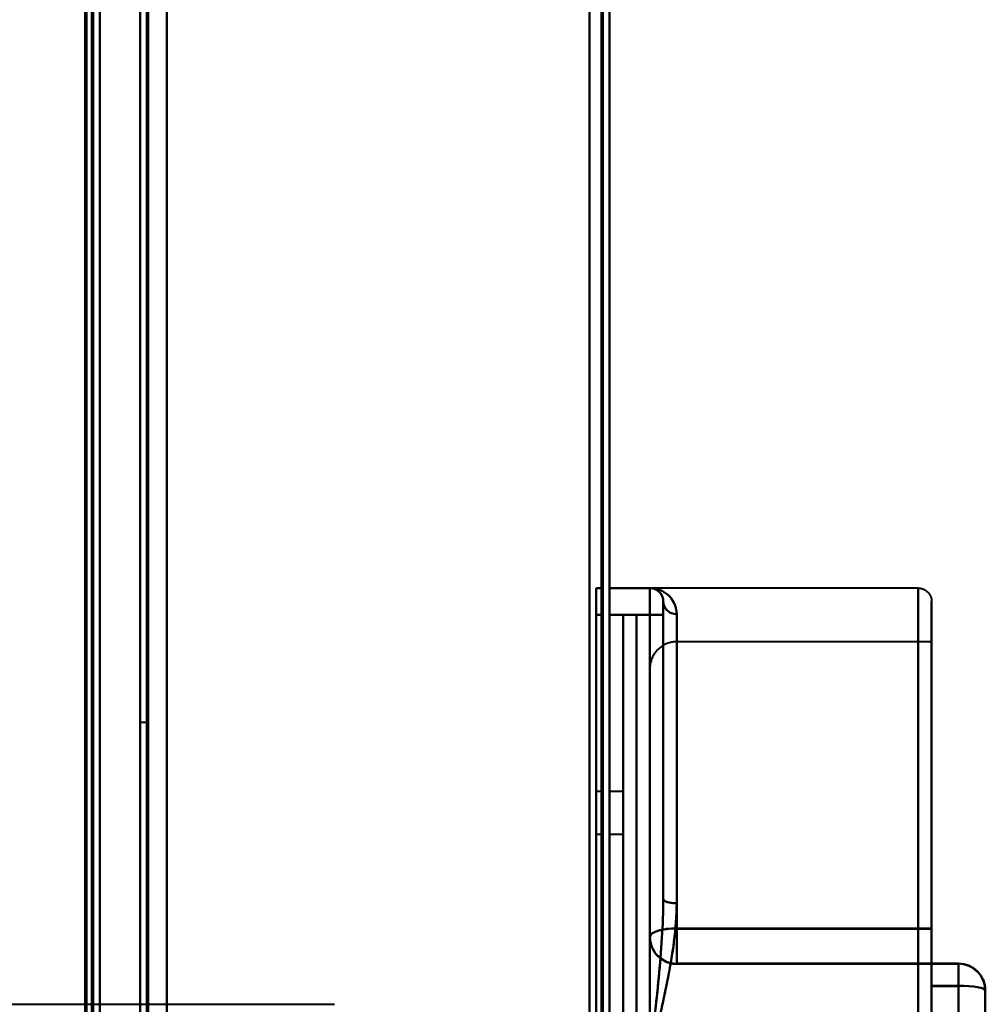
# Model space of a CAD drawing. Header units: millimetres. Extents: x -1442 to 3067, y -120 to 1210.
# Tile 66 of 71: x 432 to 504, y 1015 to 1089. Entities that reach past the tile are written whole.
import ezdxf

# ---------------------------------------------------------------- set-up
doc = ezdxf.new("R2010")
doc.units = ezdxf.units.MM
doc.layers.add('A-GENM', color=13, linetype='Continuous', lineweight=40)
doc.layers.add('G-IMPT', color=8, linetype='Continuous', lineweight=40)

# ---------------------------------------------------------------- blocks, each defined once
blk = doc.blocks.new('Maintenance r21 - Maintenance r21-762144-Gauche')
at = {"layer": 'A-GENM'}
for p, q in [((476, 0), (476, 1138)), ((476, 1138), (476, 0))]:
    blk.add_line(p, q, dxfattribs=at)
blk = doc.blocks.new('NEXA 2000 CALQUES_dwg-762145-Gauche')
at = {"layer": 'G-IMPT'}
for p, q in [((476, 128.972), (476, 1137.772)), ((476, 128.972), (476, 1137.772)), ((441, 1137.272), (441, 129.472)), ((441, 1137.272), (441, 129.472)), ((438, 1008.672), (438, 1102.772)), ((437.5, 129.472), (437.5, 1102.272)), ((475.5, 1046.397), (475, 1046.397)), ((475, 1046.397), (475, 1044.397)), ((475, 1046.397), (475, 1044.397)), ((475, 1044.397), (475, 1046.397)), ((475, 1044.397), (475, 1046.397)), ((475.5, 1046.397), (475.5, 1044.397)), ((475.5, 1046.397), (475.5, 1044.397)), ((475.5, 1044.397), (475.5, 1046.397)), ((475.5, 1044.397), (475.5, 1046.397)), ((479, 1046.397), (476, 1046.397)), ((476, 1044.397), (476, 1046.397)), ((476, 1044.397), (476, 1046.397)), ((476, 1046.397), (476, 1044.397)), ((476, 1046.397), (476, 1044.397)), ((499, 1046.397), (479, 1046.397)), ((479.386, 1046.32), (479, 1046.397)), ((479, 1044.397), (479, 1046.397)), ((479, 1044.397), (479, 1046.397)), ((479, 1046.397), (479, 1044.397)), ((479, 1046.397), (479, 1044.397)), ((499, 976.397), (499, 1046.397)), ((499, 976.397), (499, 1046.397)), ((499, 1046.397), (499, 976.397)), ((499, 1046.397), (499, 976.397)), ((480, 1023.229), (480, 1045.397)), ((480, 1023.229), (480, 1045.397)), ((480, 1045.397), (480, 1023.229)), ((480, 1044.397), (480, 1045.397)), ((480, 1045.397), (480, 1023.229)), ((480, 1044.397), (480, 1045.397)), ((480, 1045.397), (480, 1044.397)), ((480, 1045.397), (480, 1044.397)), ((500, 977.397), (500, 1045.397)), ((500, 977.397), (500, 1045.397)), ((500, 1045.397), (500, 977.397)), ((500, 1045.397), (500, 977.397)), ((481, 1044.453), (481, 1022.901)), ((481, 1044.453), (481, 1022.901)), ((481, 1022.901), (481, 1044.453)), ((481, 1022.901), (481, 1044.453)), ((478, 1044.397), (477, 1044.397)), ((477, 1011.397), (477, 1044.397)), ((477, 1011.397), (477, 1044.397)), ((477, 1044.397), (477, 1011.397)), ((477, 1044.397), (477, 1011.397)), ((478, 1044.397), (478, 1011.397)), ((478, 1044.397), (478, 1011.397)), ((478, 1011.397), (478, 1044.397)), ((478, 1011.397), (478, 1044.397)), ((479, 1044.397), (480, 1044.397)), ((480, 1044.397), (479, 1044.397)), ((480, 1044.397), (479, 1044.397)), ((479, 1044.397), (480, 1044.397)), ((480, 1023.229), (480, 1044.397)), ((500, 1042.397), (481, 1042.397)), ((481, 1021.002), (481, 1042.397)), ((481, 1042.397), (481, 1021.002)), ((481, 1042.397), (481, 1021.033)), ((500, 1021.033), (500, 1042.397)), ((500, 1021.002), (500, 1042.397)), ((500, 1042.397), (500, 1021.002)), ((479, 1020.383), (479, 1040.397)), ((479, 1040.397), (479, 1020.383)), ((441.5, 1036.372), (441, 1036.372)), ((441, 1036.372), (441, 1011.372)), ((441, 1011.372), (441, 1036.372)), ((441.5, 1011.372), (441.5, 1036.372)), ((441.5, 1036.372), (441.5, 1011.372)), ((475.5, 1031.247), (475, 1031.247)), ((475, 1031.247), (475, 1028.047)), ((475, 1031.247), (475, 1028.047)), ((475, 1028.047), (475, 1031.247)), ((475, 1028.047), (475, 1031.247)), ((475.5, 1031.247), (475.5, 1029.647)), ((475.5, 1028.047), (475.5, 1031.247)), ((475.5, 1029.647), (475.5, 1031.247)), ((477, 1031.247), (476, 1031.247)), ((476, 1031.247), (476, 1028.047)), ((476, 1031.247), (476, 1029.647)), ((476, 1029.647), (476, 1031.247)), ((477, 1031.247), (477, 1028.047)), ((477, 1031.247), (477, 1028.047)), ((477, 1028.047), (477, 1031.247)), ((477, 1028.047), (477, 1031.247)), ((475.5, 1029.647), (475.5, 1028.047)), ((475.5, 1028.047), (475.5, 1029.647)), ((476, 1029.647), (476, 1028.047)), ((476, 1028.047), (476, 1029.647)), ((475, 1028.047), (475.5, 1028.047)), ((476, 1028.047), (477, 1028.047)), ((481, 1018.412), (481, 1021.033)), ((481, 1021.033), (481, 1018.412)), ((481, 1018.383), (481, 1021.002)), ((481, 1021.002), (481, 1018.383)), ((500, 1018.412), (500, 1021.033)), ((500, 1021.033), (500, 1018.412)), ((500, 1018.383), (500, 1021.002)), ((500, 1021.002), (500, 1018.383)), ((479, 1020.412), (479, 1020.383)), ((481, 1018.383), (500, 1018.383)), ((502, 1018.412), (500, 1018.412)), ((500, 1016.758), (500, 1018.412)), ((500, 1018.412), (500, 1016.758)), ((500, 1016.726), (500, 1018.382)), ((500, 1018.382), (500, 1016.726)), ((502, 1016.758), (502, 1018.412)), ((502, 1018.412), (502, 1016.758)), ((502, 1016.726), (502, 1018.382)), ((502, 1018.382), (502, 1016.726)), ((500, 1006.068), (500, 1016.758)), ((500, 1016.758), (500, 1006.068)), ((500, 1006.036), (500, 1016.726)), ((500, 1016.726), (500, 1006.036)), ((502, 1006.068), (502, 1016.758)), ((502, 1016.758), (502, 1006.068)), ((502, 1006.036), (502, 1016.726)), ((502, 1016.726), (502, 1006.036)), ((504, 1016.382), (504, 1016.412)), ((504, 1006.412), (504, 1016.412)), ((504, 1016.412), (504, 1006.412)), ((504, 1006.382), (504, 1016.382)), ((504, 1016.382), (504, 1006.382)), ((422.5, 1015.372), (455.305, 1015.372)), ((455.305, 1015.372), (455.5, 1015.372))]:
    blk.add_line(p, q, dxfattribs=at)
at = {"layer": 'G-IMPT', "flags": 128}
for points in [[(443, 1137.772), (443, 885.572), (443, 633.372), (443, 381.172), (443, 128.972)], [(443, 128.972), (443, 381.172), (443, 633.372), (443, 885.572), (443, 1137.772)], [(443, 1008.672), (443, 1040.947), (443, 1073.222), (443, 1105.497), (443, 1137.772)], [(443, 1137.772), (443, 1105.497), (443, 1073.222), (443, 1040.947), (443, 1008.672)], [(443, 128.972), (443, 381.172), (443, 633.372), (443, 885.572), (443, 1137.772)], [(443, 1137.772), (443, 885.572), (443, 633.372), (443, 381.172), (443, 128.972)], [(443, 1137.772), (443, 1105.497), (443, 1073.222), (443, 1040.947), (443, 1008.672)], [(443, 1008.672), (443, 1040.947), (443, 1073.222), (443, 1105.497), (443, 1137.772)], [(475.4, 128.972), (475.4, 381.172), (475.4, 633.372), (475.4, 885.572), (475.4, 1137.772)], [(475.4, 1137.772), (475.4, 885.572), (475.4, 633.372), (475.4, 381.172), (475.4, 128.972)], [(475.4, 128.972), (475.4, 381.172), (475.4, 633.372), (475.4, 885.572), (475.4, 1137.772)], [(475.4, 1137.772), (475.4, 885.572), (475.4, 633.372), (475.4, 381.172), (475.4, 128.972)], [(475.4, 1137.772), (475.4, 885.572), (475.4, 633.372), (475.4, 381.172), (475.4, 128.972)], [(475.4, 128.972), (475.4, 381.172), (475.4, 633.372), (475.4, 885.572), (475.4, 1137.772)], [(475.4, 1137.772), (475.4, 885.572), (475.4, 633.372), (475.4, 381.172), (475.4, 128.972)], [(475.4, 128.972), (475.4, 381.172), (475.4, 633.372), (475.4, 885.572), (475.4, 1137.772)], [(475.4, 1137.772), (475.4, 885.572), (475.4, 633.372), (475.4, 381.172), (475.4, 128.972)], [(475.4, 128.972), (475.4, 381.172), (475.4, 633.372), (475.4, 885.572), (475.4, 1137.772)], [(475.4, 128.972), (475.4, 381.172), (475.4, 633.372), (475.4, 885.572), (475.4, 1137.772)], [(475.4, 1137.772), (475.4, 885.572), (475.4, 633.372), (475.4, 381.172), (475.4, 128.972)], [(475.5, 128.972), (475.5, 381.172), (475.5, 633.372), (475.5, 885.572), (475.5, 1137.772)], [(475.5, 1137.772), (475.5, 885.572), (475.5, 633.372), (475.5, 381.172), (475.5, 128.972)], [(475.5, 1137.772), (475.5, 885.572), (475.5, 633.372), (475.5, 381.172), (475.5, 128.972)], [(475.5, 128.972), (475.5, 381.172), (475.5, 633.372), (475.5, 885.572), (475.5, 1137.772)], [(476, 1137.772), (476, 885.572), (476, 633.372), (476, 381.172), (476, 128.972)], [(476, 1137.772), (476, 885.572), (476, 633.372), (476, 381.172), (476, 128.972)], [(476, 128.972), (476, 381.172), (476, 633.372), (476, 885.572), (476, 1137.772)], [(476, 128.972), (476, 381.172), (476, 633.372), (476, 885.572), (476, 1137.772)], [(476, 128.972), (476, 381.172), (476, 633.372), (476, 885.572), (476, 1137.772)], [(476, 128.972), (476, 381.172), (476, 633.372), (476, 885.572), (476, 1137.772)], [(476, 1137.772), (476, 885.572), (476, 633.372), (476, 381.172), (476, 128.972)], [(476, 1137.772), (476, 885.572), (476, 633.372), (476, 381.172), (476, 128.972)], [(441, 129.472), (441, 381.422), (441, 633.372), (441, 885.322), (441, 1137.272)], [(441, 1137.272), (441, 885.322), (441, 633.372), (441, 381.422), (441, 129.472)], [(441, 129.472), (441, 381.422), (441, 633.372), (441, 885.322), (441, 1137.272)], [(441, 1137.272), (441, 885.322), (441, 633.372), (441, 381.422), (441, 129.472)], [(441, 1137.272), (441, 885.322), (441, 633.372), (441, 381.422), (441, 129.472)], [(441, 129.472), (441, 381.422), (441, 633.372), (441, 885.322), (441, 1137.272)], [(441, 1137.272), (441, 885.322), (441, 633.372), (441, 381.422), (441, 129.472)], [(441, 129.472), (441, 381.422), (441, 633.372), (441, 885.322), (441, 1137.272)], [(441.5, 129.472), (441.5, 381.422), (441.5, 633.372), (441.5, 885.322), (441.5, 1137.272)], [(441.5, 1137.272), (441.5, 885.322), (441.5, 633.372), (441.5, 381.422), (441.5, 129.472)], [(441.5, 1137.272), (441.5, 885.322), (441.5, 633.372), (441.5, 381.422), (441.5, 129.472)], [(441.5, 129.472), (441.5, 381.422), (441.5, 633.372), (441.5, 885.322), (441.5, 1137.272)], [(441.6, 1137.272), (441.6, 885.322), (441.6, 633.372), (441.6, 381.422), (441.6, 129.472)], [(441.6, 129.472), (441.6, 381.422), (441.6, 633.372), (441.6, 885.322), (441.6, 1137.272)], [(441.6, 1137.272), (441.6, 885.322), (441.6, 633.372), (441.6, 381.422), (441.6, 129.472)], [(441.6, 129.472), (441.6, 381.422), (441.6, 633.372), (441.6, 885.322), (441.6, 1137.272)], [(441.6, 129.472), (441.6, 381.422), (441.6, 633.372), (441.6, 885.322), (441.6, 1137.272)], [(441.6, 1137.272), (441.6, 885.322), (441.6, 633.372), (441.6, 381.422), (441.6, 129.472)], [(441.6, 129.472), (441.6, 381.422), (441.6, 633.372), (441.6, 885.322), (441.6, 1137.272)], [(441.6, 1137.272), (441.6, 885.322), (441.6, 633.372), (441.6, 381.422), (441.6, 129.472)], [(441.6, 129.472), (441.6, 381.422), (441.6, 633.372), (441.6, 885.322), (441.6, 1137.272)], [(441.6, 1137.272), (441.6, 885.322), (441.6, 633.372), (441.6, 381.422), (441.6, 129.472)], [(441.6, 1137.272), (441.6, 885.322), (441.6, 633.372), (441.6, 381.422), (441.6, 129.472)], [(441.6, 129.472), (441.6, 381.422), (441.6, 633.372), (441.6, 885.322), (441.6, 1137.272)], [(443, 1137.272), (443, 885.322), (443, 633.372), (443, 381.422), (443, 129.472)], [(443, 129.472), (443, 381.422), (443, 633.372), (443, 885.322), (443, 1137.272)], [(443, 129.472), (443, 381.422), (443, 633.372), (443, 885.322), (443, 1137.272)], [(443, 1137.272), (443, 885.322), (443, 633.372), (443, 381.422), (443, 129.472)], [(443, 129.472), (443, 381.422), (443, 633.372), (443, 885.322), (443, 1137.272)], [(443, 1137.272), (443, 885.322), (443, 633.372), (443, 381.422), (443, 129.472)], [(443, 1137.272), (443, 885.322), (443, 633.372), (443, 381.422), (443, 129.472)], [(443, 129.472), (443, 381.422), (443, 633.372), (443, 885.322), (443, 1137.272)], [(474.5, 129.472), (474.5, 381.422), (474.5, 633.372), (474.5, 885.322), (474.5, 1137.272)], [(474.5, 1137.272), (474.5, 885.322), (474.5, 633.372), (474.5, 381.422), (474.5, 129.472)], [(474.5, 129.472), (474.5, 381.422), (474.5, 633.372), (474.5, 885.322), (474.5, 1137.272)], [(474.5, 1137.272), (474.5, 885.322), (474.5, 633.372), (474.5, 381.422), (474.5, 129.472)], [(474.5, 1137.272), (474.5, 885.322), (474.5, 633.372), (474.5, 381.422), (474.5, 129.472)], [(474.5, 129.472), (474.5, 381.422), (474.5, 633.372), (474.5, 885.322), (474.5, 1137.272)], [(474.5, 1137.272), (474.5, 885.322), (474.5, 633.372), (474.5, 381.422), (474.5, 129.472)], [(474.5, 129.472), (474.5, 381.422), (474.5, 633.372), (474.5, 885.322), (474.5, 1137.272)], [(474.5, 1137.272), (474.5, 885.322), (474.5, 633.372), (474.5, 381.422), (474.5, 129.472)], [(474.5, 129.472), (474.5, 381.422), (474.5, 633.372), (474.5, 885.322), (474.5, 1137.272)], [(474.5, 1137.272), (474.5, 885.322), (474.5, 633.372), (474.5, 381.422), (474.5, 129.472)], [(474.5, 129.472), (474.5, 381.422), (474.5, 633.372), (474.5, 885.322), (474.5, 1137.272)], [(474.5, 129.472), (474.5, 381.422), (474.5, 633.372), (474.5, 885.322), (474.5, 1137.272)], [(474.5, 1137.272), (474.5, 885.322), (474.5, 633.372), (474.5, 381.422), (474.5, 129.472)], [(474.5, 129.472), (474.5, 381.422), (474.5, 633.372), (474.5, 885.322), (474.5, 1137.272)], [(474.5, 1137.272), (474.5, 885.322), (474.5, 633.372), (474.5, 381.422), (474.5, 129.472)], [(437.4, 1008.672), (437.4, 1032.197), (437.4, 1055.722), (437.4, 1079.247), (437.4, 1102.772)], [(437.4, 1008.672), (437.4, 1032.197), (437.4, 1055.722), (437.4, 1079.247), (437.4, 1102.772)], [(437.4, 1102.772), (437.4, 1079.247), (437.4, 1055.722), (437.4, 1032.197), (437.4, 1008.672)], [(437.4, 1102.772), (437.4, 1079.247), (437.4, 1055.722), (437.4, 1032.197), (437.4, 1008.672)], [(437.4, 1102.772), (437.4, 1079.247), (437.4, 1055.722), (437.4, 1032.197), (437.4, 1008.672)], [(437.4, 1008.672), (437.4, 1032.197), (437.4, 1055.722), (437.4, 1079.247), (437.4, 1102.772)], [(437.5, 1102.772), (437.5, 1079.247), (437.5, 1055.722), (437.5, 1032.197), (437.5, 1008.672)], [(437.5, 1008.672), (437.5, 1032.197), (437.5, 1055.722), (437.5, 1079.247), (437.5, 1102.772)], [(438, 128.972), (438, 372.422), (438, 615.872), (438, 859.322), (438, 1102.772)], [(438, 1008.672), (438, 1032.197), (438, 1055.722), (438, 1079.247), (438, 1102.772)], [(438, 1102.772), (438, 859.322), (438, 615.872), (438, 372.422), (438, 128.972)], [(438, 1102.772), (438, 1079.247), (438, 1055.722), (438, 1032.197), (438, 1008.672)], [(438, 1102.772), (438, 859.322), (438, 615.872), (438, 372.422), (438, 128.972)], [(438, 128.972), (438, 372.422), (438, 615.872), (438, 859.322), (438, 1102.772)], [(438, 1102.772), (438, 1079.247), (438, 1055.722), (438, 1032.197), (438, 1008.672)], [(438, 1008.672), (438, 1032.197), (438, 1055.722), (438, 1079.247), (438, 1102.772)], [(436.9, 1102.272), (436.9, 867.047), (436.9, 631.822), (436.9, 396.597), (436.9, 161.372)], [(436.9, 1102.272), (436.9, 859.072), (436.9, 615.872), (436.9, 372.672), (436.9, 129.472)], [(436.9, 1102.272), (436.9, 867.047), (436.9, 631.822), (436.9, 396.597), (436.9, 161.372)], [(436.9, 161.372), (436.9, 396.597), (436.9, 631.822), (436.9, 867.047), (436.9, 1102.272)], [(436.9, 129.472), (436.9, 372.672), (436.9, 615.872), (436.9, 859.072), (436.9, 1102.272)], [(436.9, 161.372), (436.9, 396.597), (436.9, 631.822), (436.9, 867.047), (436.9, 1102.272)], [(437, 1008.672), (437, 1032.072), (437, 1055.472), (437, 1078.872), (437, 1102.272)], [(437, 129.472), (437, 372.672), (437, 615.872), (437, 859.072), (437, 1102.272)], [(437, 1102.272), (437, 1078.872), (437, 1055.472), (437, 1032.072), (437, 1008.672)], [(437, 1008.672), (437, 1032.072), (437, 1055.472), (437, 1078.872), (437, 1102.272)], [(437, 1102.272), (437, 859.072), (437, 615.872), (437, 372.672), (437, 129.472)], [(437, 1102.272), (437, 1078.872), (437, 1055.472), (437, 1032.072), (437, 1008.672)], [(437.5, 1102.272), (437.5, 1078.872), (437.5, 1055.472), (437.5, 1032.072), (437.5, 1008.672)], [(437.5, 1008.672), (437.5, 1032.072), (437.5, 1055.472), (437.5, 1078.872), (437.5, 1102.272)], [(437.5, 1102.272), (437.5, 859.072), (437.5, 615.872), (437.5, 372.672), (437.5, 129.472)], [(437.5, 129.472), (437.5, 372.672), (437.5, 615.872), (437.5, 859.072), (437.5, 1102.272)], [(437.5, 1102.272), (437.5, 859.072), (437.5, 615.872), (437.5, 372.672), (437.5, 129.472)], [(437.5, 129.472), (437.5, 372.672), (437.5, 615.872), (437.5, 859.072), (437.5, 1102.272)], [(437.5, 1102.272), (437.5, 859.072), (437.5, 615.872), (437.5, 372.672), (437.5, 129.472)], [(437.5, 1102.272), (437.5, 859.072), (437.5, 615.872), (437.5, 372.672), (437.5, 129.472)], [(437.5, 129.472), (437.5, 372.672), (437.5, 615.872), (437.5, 859.072), (437.5, 1102.272)], [(437.5, 1008.672), (437.5, 1032.072), (437.5, 1055.472), (437.5, 1078.872), (437.5, 1102.272)], [(437.5, 129.472), (437.5, 372.672), (437.5, 615.872), (437.5, 859.072), (437.5, 1102.272)], [(437.5, 1102.272), (437.5, 1078.872), (437.5, 1055.472), (437.5, 1032.072), (437.5, 1008.672)], [(475.5, 1046.397), (475.375, 1046.397), (475.25, 1046.397), (475.125, 1046.397), (475, 1046.397)], [(475, 1046.397), (475.125, 1046.397), (475.25, 1046.397), (475.375, 1046.397), (475.5, 1046.397)], [(475.5, 1046.397), (475.375, 1046.397), (475.25, 1046.397), (475.125, 1046.397), (475, 1046.397)], [(475, 1046.397), (475.125, 1046.397), (475.25, 1046.397), (475.375, 1046.397), (475.5, 1046.397)], [(476, 1046.397), (476.75, 1046.397), (477.5, 1046.397), (478.25, 1046.397), (479, 1046.397)], [(476, 1046.397), (476.75, 1046.397), (477.5, 1046.397), (478.25, 1046.397), (479, 1046.397)], [(479, 1046.397), (478.25, 1046.397), (477.5, 1046.397), (476.75, 1046.397), (476, 1046.397)], [(479, 1046.397), (478.25, 1046.397), (477.5, 1046.397), (476.75, 1046.397), (476, 1046.397)], [(479, 1046.397), (479.04, 1046.396), (479.08, 1046.394), (479.12, 1046.39), (479.159, 1046.384), (479.199, 1046.377), (479.238, 1046.368), (479.276, 1046.358), (479.315, 1046.346), (479.352, 1046.333), (479.389, 1046.318), (479.426, 1046.302), (479.462, 1046.284), (479.497, 1046.265), (479.531, 1046.244), (479.565, 1046.222), (479.597, 1046.199), (479.629, 1046.175), (479.659, 1046.149), (479.689, 1046.122), (479.717, 1046.094), (479.745, 1046.065), (479.771, 1046.034), (479.796, 1046.003), (479.819, 1045.971), (479.841, 1045.937), (479.862, 1045.903), (479.882, 1045.868), (479.9, 1045.833), (479.917, 1045.796), (479.932, 1045.759), (479.946, 1045.722), (479.958, 1045.684), (479.969, 1045.645), (479.978, 1045.606), (479.985, 1045.567), (479.991, 1045.527), (479.996, 1045.488), (479.999, 1045.448), (480, 1045.408), (480, 1045.397)], [(499, 1046.397), (499.04, 1046.396), (499.08, 1046.394), (499.12, 1046.39), (499.159, 1046.384), (499.199, 1046.377), (499.238, 1046.368), (499.276, 1046.358), (499.315, 1046.346), (499.352, 1046.333), (499.389, 1046.318), (499.426, 1046.302), (499.462, 1046.284), (499.497, 1046.265), (499.531, 1046.244), (499.565, 1046.222), (499.597, 1046.199), (499.629, 1046.175), (499.659, 1046.149), (499.689, 1046.122), (499.717, 1046.094), (499.745, 1046.065), (499.771, 1046.034), (499.796, 1046.003), (499.819, 1045.971), (499.841, 1045.937), (499.862, 1045.903), (499.882, 1045.868), (499.9, 1045.833), (499.917, 1045.796), (499.932, 1045.759), (499.946, 1045.722), (499.958, 1045.684), (499.969, 1045.645), (499.978, 1045.606), (499.985, 1045.567), (499.991, 1045.527), (499.996, 1045.488), (499.999, 1045.448), (500, 1045.408), (500, 1045.397)], [(480, 1045.397), (480, 1045.396), (480, 1045.394), (480, 1045.39), (480, 1045.384), (480, 1045.377), (480, 1045.368), (480, 1045.358), (480, 1045.346), (480, 1045.333), (480, 1045.318), (480, 1045.302), (480, 1045.284), (480, 1045.265), (480, 1045.244), (480, 1045.222), (480, 1045.199), (480, 1045.175), (480, 1045.149), (480, 1045.122), (480, 1045.094), (480, 1045.065), (480, 1045.034), (480, 1045.003), (480, 1044.971), (480, 1044.937), (480, 1044.903), (480, 1044.868), (480, 1044.833), (480, 1044.796), (480, 1044.759), (480, 1044.722), (480, 1044.684), (480, 1044.645), (480, 1044.606), (480, 1044.567), (480, 1044.527), (480, 1044.488), (480, 1044.448), (480, 1044.408), (480, 1044.397)], [(480, 1044.397), (480, 1044.437), (480, 1044.477), (480, 1044.517), (480, 1044.556), (480, 1044.596), (480, 1044.635), (480, 1044.673), (480, 1044.712), (480, 1044.749), (480, 1044.786), (480, 1044.823), (480, 1044.859), (480, 1044.894), (480, 1044.928), (480, 1044.962), (480, 1044.994), (480, 1045.026), (480, 1045.056), (480, 1045.086), (480, 1045.114), (480, 1045.142), (480, 1045.168), (480, 1045.193), (480, 1045.216), (480, 1045.239), (480, 1045.259), (480, 1045.279), (480, 1045.297), (480, 1045.314), (480, 1045.329), (480, 1045.343), (480, 1045.355), (480, 1045.366), (480, 1045.375), (480, 1045.383), (480, 1045.389), (480, 1045.393), (480, 1045.396), (480, 1045.397)], [(500, 1045.397), (500, 1045.37), (500, 1045.288), (500, 1045.153), (500, 1044.963), (500, 1044.719), (500, 1044.423), (500, 1044.073), (500, 1043.671), (500, 1043.218), (500, 1042.713), (500, 1042.159), (500, 1041.555), (500, 1040.903), (500, 1040.204), (500, 1039.458), (500, 1038.668), (500, 1037.835), (500, 1036.958), (500, 1036.041), (500, 1035.085), (500, 1034.091), (500, 1033.06), (500, 1031.995), (500, 1030.897), (500, 1029.767), (500, 1028.609), (500, 1027.422), (500, 1026.21), (500, 1024.975), (500, 1023.717), (500, 1022.44), (500, 1021.145), (500, 1019.835), (500, 1018.511), (500, 1017.176), (500, 1015.831), (500, 1014.48)], [(500, 1015.103), (500, 1016.451), (500, 1017.792), (500, 1019.122), (500, 1020.44), (500, 1021.743), (500, 1023.03), (500, 1024.298), (500, 1025.546), (500, 1026.771), (500, 1027.971), (500, 1029.145), (500, 1030.291), (500, 1031.406), (500, 1032.489), (500, 1033.539), (500, 1034.553), (500, 1035.53), (500, 1036.468), (500, 1037.367), (500, 1038.224), (500, 1039.037), (500, 1039.807), (500, 1040.531), (500, 1041.209), (500, 1041.839), (500, 1042.42), (500, 1042.952), (500, 1043.433), (500, 1043.862), (500, 1044.24), (500, 1044.566), (500, 1044.838), (500, 1045.057), (500, 1045.222), (500, 1045.333), (500, 1045.389), (500, 1045.397)], [(475, 978.397), (475, 994.897), (475, 1011.397), (475, 1027.897), (475, 1044.397)], [(475, 1044.397), (475, 1027.897), (475, 1011.397), (475, 994.897), (475, 978.397)], [(475.5, 1044.397), (475.375, 1044.397), (475.25, 1044.397), (475.125, 1044.397), (475, 1044.397)], [(475, 1044.397), (475, 1027.897), (475, 1011.397), (475, 994.897), (475, 978.397)], [(475, 1044.397), (475.125, 1044.397), (475.25, 1044.397), (475.375, 1044.397), (475.5, 1044.397)], [(475.5, 1044.397), (475.375, 1044.397), (475.25, 1044.397), (475.125, 1044.397), (475, 1044.397)], [(475, 1044.397), (475.125, 1044.397), (475.25, 1044.397), (475.375, 1044.397), (475.5, 1044.397)], [(475, 978.397), (475, 994.897), (475, 1011.397), (475, 1027.897), (475, 1044.397)], [(475.5, 978.397), (475.5, 994.897), (475.5, 1011.397), (475.5, 1027.897), (475.5, 1044.397)], [(475.5, 1044.397), (475.5, 1027.897), (475.5, 1011.397), (475.5, 994.897), (475.5, 978.397)], [(475.5, 978.397), (475.5, 994.897), (475.5, 1011.397), (475.5, 1027.897), (475.5, 1044.397)], [(475.5, 1044.397), (475.5, 1027.897), (475.5, 1011.397), (475.5, 994.897), (475.5, 978.397)], [(476, 978.397), (476, 994.897), (476, 1011.397), (476, 1027.897), (476, 1044.397)], [(476, 1044.397), (476.75, 1044.397), (477.5, 1044.397), (478.25, 1044.397), (479, 1044.397)], [(479, 1044.397), (478.25, 1044.397), (477.5, 1044.397), (476.75, 1044.397), (476, 1044.397)], [(476, 1044.397), (476.75, 1044.397), (477.5, 1044.397), (478.25, 1044.397), (479, 1044.397)], [(476, 1044.397), (476, 1027.897), (476, 1011.397), (476, 994.897), (476, 978.397)], [(479, 1044.397), (478.25, 1044.397), (477.5, 1044.397), (476.75, 1044.397), (476, 1044.397)], [(476, 978.397), (476, 994.897), (476, 1011.397), (476, 1027.897), (476, 1044.397)], [(476, 1044.397), (476, 1027.897), (476, 1011.397), (476, 994.897), (476, 978.397)], [(478, 1044.397), (477.75, 1044.397), (477.5, 1044.397), (477.25, 1044.397), (477, 1044.397)], [(477, 1044.397), (477.25, 1044.397), (477.5, 1044.397), (477.75, 1044.397), (478, 1044.397)], [(478, 1044.397), (477.75, 1044.397), (477.5, 1044.397), (477.25, 1044.397), (477, 1044.397)], [(477, 1044.397), (477.25, 1044.397), (477.5, 1044.397), (477.75, 1044.397), (478, 1044.397)], [(477, 1011.397), (477, 1019.647), (477, 1027.897), (477, 1036.147), (477, 1044.397)], [(477, 1044.397), (477, 1036.147), (477, 1027.897), (477, 1019.647), (477, 1011.397)], [(478, 1044.397), (477.75, 1044.397), (477.5, 1044.397), (477.25, 1044.397), (477, 1044.397)], [(477, 1044.397), (477.25, 1044.397), (477.5, 1044.397), (477.75, 1044.397), (478, 1044.397)], [(478, 1044.397), (477.75, 1044.397), (477.5, 1044.397), (477.25, 1044.397), (477, 1044.397)], [(477, 1044.397), (477, 1036.147), (477, 1027.897), (477, 1019.647), (477, 1011.397)], [(477, 1011.397), (477, 1019.647), (477, 1027.897), (477, 1036.147), (477, 1044.397)], [(477, 1044.397), (477.25, 1044.397), (477.5, 1044.397), (477.75, 1044.397), (478, 1044.397)], [(478, 1044.397), (478, 1036.147), (478, 1027.897), (478, 1019.647), (478, 1011.397)], [(478, 1011.397), (478, 1019.647), (478, 1027.897), (478, 1036.147), (478, 1044.397)], [(478, 1011.397), (478, 1019.647), (478, 1027.897), (478, 1036.147), (478, 1044.397)], [(478, 1044.397), (478, 1036.147), (478, 1027.897), (478, 1019.647), (478, 1011.397)], [(479, 1011.397), (479, 1019.647), (479, 1027.897), (479, 1036.147), (479, 1044.397)], [(479, 1044.397), (479, 1036.147), (479, 1027.897), (479, 1019.647), (479, 1011.397)], [(479, 1044.397), (479, 1036.147), (479, 1027.897), (479, 1019.647), (479, 1011.397)], [(479, 1011.397), (479, 1019.647), (479, 1027.897), (479, 1036.147), (479, 1044.397)], [(480, 1023.229), (480, 1028.521), (480, 1033.813), (480, 1039.105), (480, 1044.397)], [(480, 1044.397), (480, 1039.105), (480, 1033.813), (480, 1028.521), (480, 1023.229)], [(480, 1044.397), (480, 1039.105), (480, 1033.813), (480, 1028.521), (480, 1023.229)], [(480, 1023.229), (480, 1028.521), (480, 1033.813), (480, 1039.105), (480, 1044.397)], [(481, 1042.397), (480.92, 1042.395), (480.84, 1042.391), (480.761, 1042.383), (480.681, 1042.372), (480.603, 1042.357), (480.525, 1042.34), (480.447, 1042.319), (480.371, 1042.296), (480.295, 1042.269), (480.221, 1042.239), (480.148, 1042.207), (480.076, 1042.171), (480.006, 1042.133), (479.938, 1042.092), (479.871, 1042.048), (479.806, 1042.001), (479.742, 1041.952), (479.681, 1041.901), (479.622, 1041.847), (479.565, 1041.79), (479.511, 1041.732), (479.459, 1041.671), (479.409, 1041.609), (479.362, 1041.544), (479.317, 1041.478), (479.275, 1041.41), (479.236, 1041.34), (479.2, 1041.268), (479.166, 1041.196), (479.136, 1041.122), (479.108, 1041.047), (479.084, 1040.97), (479.063, 1040.893), (479.044, 1040.816), (479.029, 1040.737), (479.017, 1040.658), (479.008, 1040.578), (479.003, 1040.499), (479, 1040.419), (479, 1040.397)], [(479, 1040.397), (479, 1040.374), (479, 1040.304), (479, 1040.189), (479, 1040.027), (479, 1039.819), (479, 1039.566), (479, 1039.268), (479, 1038.925), (479, 1038.538), (479, 1038.108), (479, 1037.635), (479, 1037.12), (479, 1036.564), (479, 1035.967), (479, 1035.332), (479, 1034.658), (479, 1033.947), (479, 1033.199), (479, 1032.417), (479, 1031.602), (479, 1030.753), (479, 1029.874), (479, 1028.966), (479, 1028.029), (479, 1027.066), (479, 1026.077), (479, 1025.066), (479, 1024.032), (479, 1022.978), (479, 1021.905), (479, 1020.816), (479, 1020.412)], [(479, 1020.383), (479, 1021.478), (479, 1022.557), (479, 1023.619), (479, 1024.661), (479, 1025.681), (479, 1026.679), (479, 1027.653), (479, 1028.6), (479, 1029.52), (479, 1030.411), (479, 1031.271), (479, 1032.1), (479, 1032.895), (479, 1033.656), (479, 1034.382), (479, 1035.071), (479, 1035.722), (479, 1036.334), (479, 1036.906), (479, 1037.437), (479, 1037.926), (479, 1038.374), (479, 1038.778), (479, 1039.138), (479, 1039.454), (479, 1039.725), (479, 1039.95), (479, 1040.13), (479, 1040.264), (479, 1040.352), (479, 1040.393), (479, 1040.397)], [(500, 1021.033), (495.25, 1021.033), (490.5, 1021.033), (485.75, 1021.033), (481, 1021.033)], [(481, 1021.033), (485.75, 1021.033), (490.5, 1021.033), (495.25, 1021.033), (500, 1021.033)], [(500, 1021.002), (495.25, 1021.002), (490.5, 1021.002), (485.75, 1021.002), (481, 1021.002)], [(481, 1021.002), (485.75, 1021.002), (490.5, 1021.002), (495.25, 1021.002), (500, 1021.002)], [(479, 1020.383), (479, 1020.39), (479, 1020.397), (479, 1020.404), (479, 1020.412)], [(479, 1020.412), (479, 1020.404), (479, 1020.397), (479, 1020.39), (479, 1020.383)], [(479, 1020.383), (479.002, 1020.303), (479.006, 1020.223), (479.014, 1020.143), (479.026, 1020.064), (479.04, 1019.985), (479.057, 1019.907), (479.078, 1019.83), (479.102, 1019.753), (479.128, 1019.678), (479.158, 1019.604), (479.19, 1019.531), (479.226, 1019.459), (479.264, 1019.389), (479.305, 1019.32), (479.349, 1019.253), (479.396, 1019.188), (479.445, 1019.125), (479.496, 1019.064), (479.55, 1019.005), (479.607, 1018.948), (479.665, 1018.893), (479.726, 1018.841), (479.788, 1018.791), (479.853, 1018.744), (479.919, 1018.7), (479.988, 1018.658), (480.057, 1018.619), (480.129, 1018.582), (480.201, 1018.549), (480.275, 1018.518), (480.35, 1018.491), (480.427, 1018.467), (480.504, 1018.445), (480.582, 1018.427), (480.66, 1018.412), (480.739, 1018.4), (480.819, 1018.391), (480.898, 1018.385), (480.978, 1018.383), (481, 1018.383)], [(481, 1018.383), (481, 1018.39), (481, 1018.397), (481, 1018.404), (481, 1018.412)], [(481, 1018.412), (485.75, 1018.412), (490.5, 1018.412), (495.25, 1018.412), (500, 1018.412)], [(500, 1018.412), (495.25, 1018.412), (490.5, 1018.412), (485.75, 1018.412), (481, 1018.412)], [(481, 1018.412), (481, 1018.404), (481, 1018.397), (481, 1018.39), (481, 1018.383)], [(500, 1018.383), (495.25, 1018.383), (490.5, 1018.383), (485.75, 1018.383), (481, 1018.383)], [(481, 1018.383), (485.75, 1018.383), (490.5, 1018.383), (495.25, 1018.383), (500, 1018.383)], [(500, 1018.412), (500.5, 1018.412), (501, 1018.412), (501.5, 1018.412), (502, 1018.412)], [(502, 1018.412), (501.5, 1018.412), (501, 1018.412), (500.5, 1018.412), (500, 1018.412)], [(500, 1018.382), (500.5, 1018.382), (501, 1018.382), (501.5, 1018.382), (502, 1018.382)], [(502, 1018.382), (501.5, 1018.382), (501, 1018.382), (500.5, 1018.382), (500, 1018.382)], [(502, 1018.412), (502.08, 1018.41), (502.16, 1018.406), (502.239, 1018.398), (502.319, 1018.387), (502.397, 1018.372), (502.475, 1018.355), (502.553, 1018.334), (502.629, 1018.311), (502.705, 1018.284), (502.779, 1018.254), (502.852, 1018.222), (502.924, 1018.186), (502.994, 1018.148), (503.062, 1018.107), (503.129, 1018.063), (503.194, 1018.016), (503.258, 1017.967), (503.319, 1017.916), (503.378, 1017.862), (503.435, 1017.806), (503.489, 1017.747), (503.541, 1017.686), (503.591, 1017.624), (503.638, 1017.559), (503.683, 1017.493), (503.725, 1017.425), (503.764, 1017.355), (503.8, 1017.283), (503.834, 1017.211), (503.864, 1017.137), (503.892, 1017.062), (503.916, 1016.986), (503.937, 1016.908), (503.956, 1016.831), (503.971, 1016.752), (503.983, 1016.673), (503.992, 1016.593), (503.997, 1016.514), (504, 1016.434), (504, 1016.412)], [(502, 1018.412), (502, 1018.405), (502, 1018.397), (502, 1018.39), (502, 1018.382)], [(502, 1018.382), (502, 1018.39), (502, 1018.397), (502, 1018.405), (502, 1018.412)], [(500, 1016.758), (500.5, 1016.758), (501, 1016.758), (501.5, 1016.758), (502, 1016.758)], [(502, 1016.758), (501.5, 1016.758), (501, 1016.758), (500.5, 1016.758), (500, 1016.758)], [(500, 1016.726), (500.5, 1016.726), (501, 1016.726), (501.5, 1016.726), (502, 1016.726)], [(502, 1016.726), (501.5, 1016.726), (501, 1016.726), (500.5, 1016.726), (500, 1016.726)], [(504, 1016.412), (504, 1015.266), (504, 1014.113), (504, 1012.957), (504, 1011.797), (504, 1010.638), (504, 1009.479), (504, 1008.323), (504, 1007.173), (504, 1006.412)], [(504, 1016.412), (504, 1016.405), (504, 1016.397), (504, 1016.39), (504, 1016.382)], [(504, 1016.382), (504, 1016.39), (504, 1016.397), (504, 1016.405), (504, 1016.412)], [(504, 1006.382), (504, 1007.528), (504, 1008.681), (504, 1009.837), (504, 1010.997), (504, 1012.157), (504, 1013.315), (504, 1014.471), (504, 1015.622), (504, 1016.382)]]:
    blk.add_lwpolyline(points, dxfattribs=at)
at = {"layer": 'G-IMPT'}
for start in [360, 0, 360, 360]:
    blk.add_arc((479, 1045.397), 1, start, 90, dxfattribs=at)
for centre, major_axis, ratio, start_param, end_param in [((481, 1045.397), (1, 0), 0.944444, 3.141593, 4.712389), ((481, 1045.397), (-1, 0), 0.944444, 0, 1.570796), ((481, 1023.229), (-1, 0), 0.328671, 0, 1.570796), ((481, 1023.229), (-1, 0), 0.328671, 0, 1.570796), ((481, 1020.412), (2, 0), 0.310845, 1.570796, 3.141593), ((481, 1020.412), (2, 0), 0.310845, 1.570796, 3.141593), ((481, 1020.383), (-2, 0), 0.309844, 4.712389, 6.283185), ((481, 1020.383), (2, 0), 0.309844, 1.570796, 3.141593), ((481, 1020.412), (2, 0), 1, 3.141593, 4.712389), ((481, 1020.412), (-2, 0), 1, 0, 1.570796), ((481, 1020.383), (2, 0), 1, 3.141593, 4.712389), ((481, 1020.383), (2, 0), 1, 3.141593, 4.712389), ((502, 1016.412), (2, 0), 1, 0, 1.570796), ((502, 1016.412), (-2, 0), 1, 3.141593, 4.712389), ((502, 1016.382), (2, 0), 1, 0, 1.570796), ((502, 1016.382), (2, 0), 1, 0, 1.570796), ((502, 1016.412), (2, 0), 0.172932, 0, 1.570796), ((502, 1016.412), (2, 0), 0.172932, 0, 1.570796), ((502, 1016.382), (2, 0), 0.171895, 0, 1.570796), ((502, 1016.382), (2, 0), 0.171895, 0, 1.570796)]:
    blk.add_ellipse(centre, major_axis=major_axis, ratio=ratio, start_param=start_param, end_param=end_param, dxfattribs=at)
for points in [[(481, 1044.453), (480.978, 1044.779), (480.881, 1045.207), (480.63, 1045.597), (480.455, 1045.789), (480.319, 1045.918), (480.176, 1046.031), (479.967, 1046.162), (479.584, 1046.337), (479.242, 1046.397), (479, 1046.397)], [(479, 1046.397), (479.242, 1046.397), (479.584, 1046.337), (479.967, 1046.162), (480.176, 1046.031), (480.319, 1045.918), (480.455, 1045.789), (480.63, 1045.597), (480.881, 1045.207), (480.978, 1044.779), (481, 1044.453)], [(479, 1011.397), (479.242, 1012.362), (479.584, 1013.813), (479.967, 1015.501), (480.176, 1016.464), (480.319, 1017.186), (480.455, 1017.907), (480.63, 1018.867), (480.881, 1020.541), (480.978, 1021.962), (481, 1022.901)], [(481, 1022.901), (480.978, 1021.962), (480.881, 1020.541), (480.63, 1018.867), (480.455, 1017.907), (480.319, 1017.186), (480.176, 1016.464), (479.967, 1015.501), (479.584, 1013.813), (479.242, 1012.362), (479, 1011.397)]]:
    blk.add_open_spline(points, degree=3, knots=[0, 0, 0, 0, 0.25, 0.375, 0.4375, 0.5, 0.5625, 0.625, 0.75, 1, 1, 1, 1], dxfattribs=at)
for points in [[(480, 1045.397), (480, 1045.562), (479.922, 1045.854), (479.67, 1046.171), (479.352, 1046.356), (479.117, 1046.397), (479, 1046.397)], [(479, 1046.397), (479.234, 1046.397), (479.703, 1046.317), (480.342, 1045.956), (480.839, 1045.349), (481, 1044.778), (481, 1044.453)], [(481, 1044.453), (481, 1044.778), (480.839, 1045.349), (480.342, 1045.956), (479.703, 1046.317), (479.234, 1046.397), (479, 1046.397)], [(479, 1046.397), (479.122, 1046.397), (479.363, 1046.352), (479.676, 1046.164), (479.92, 1045.855), (480, 1045.564), (480, 1045.397)], [(479, 1046.397), (479.116, 1046.397), (479.352, 1046.356), (479.67, 1046.171), (479.922, 1045.856), (480, 1045.557), (480, 1045.397)], [(480, 1045.397), (480, 1045.558), (479.92, 1045.858), (479.676, 1046.164), (479.364, 1046.352), (479.121, 1046.397), (479, 1046.397)], [(481, 1044.453), (480.869, 1044.453), (480.607, 1044.502), (480.274, 1044.712), (480.052, 1045.026), (480, 1045.273), (480, 1045.397)], [(480, 1045.397), (480, 1045.273), (480.052, 1045.026), (480.274, 1044.712), (480.607, 1044.502), (480.869, 1044.453), (481, 1044.453)], [(479, 1011.397), (479.122, 1012.433), (479.363, 1014.482), (479.676, 1017.413), (479.92, 1020.335), (480, 1022.272), (480, 1023.229)], [(480, 1023.229), (480, 1022.282), (479.922, 1020.35), (479.67, 1017.344), (479.352, 1014.382), (479.117, 1012.39), (479, 1011.397)], [(480, 1023.229), (480, 1022.267), (479.92, 1020.337), (479.676, 1017.412), (479.364, 1014.481), (479.121, 1012.435), (479, 1011.397)], [(479, 1011.397), (479.116, 1012.392), (479.352, 1014.381), (479.67, 1017.344), (479.922, 1020.352), (480, 1022.277), (480, 1023.229)], [(480, 1023.229), (480, 1023.186), (480.052, 1023.1), (480.274, 1022.991), (480.607, 1022.918), (480.869, 1022.901), (481, 1022.901)], [(481, 1022.901), (480.869, 1022.901), (480.607, 1022.918), (480.274, 1022.991), (480.052, 1023.1), (480, 1023.186), (480, 1023.229)], [(481, 1022.901), (481, 1021.964), (480.839, 1020.066), (480.342, 1017.189), (479.703, 1014.296), (479.234, 1012.362), (479, 1011.397)], [(479, 1011.397), (479.234, 1012.362), (479.703, 1014.296), (480.342, 1017.189), (480.839, 1020.066), (481, 1021.964), (481, 1022.901)]]:
    blk.add_open_spline(points, degree=3, dxfattribs=at)

msp = doc.modelspace()

# ---------------------------------------------------------------- block references
at = {"layer": 'A-GENM'}
msp.add_blockref('Maintenance r21 - Maintenance r21-762144-Gauche', (0, 0), dxfattribs=at)
at = {"layer": 'G-IMPT'}
msp.add_blockref('NEXA 2000 CALQUES_dwg-762145-Gauche', (0, 0), dxfattribs=at)

doc.saveas('drawing.dxf')
